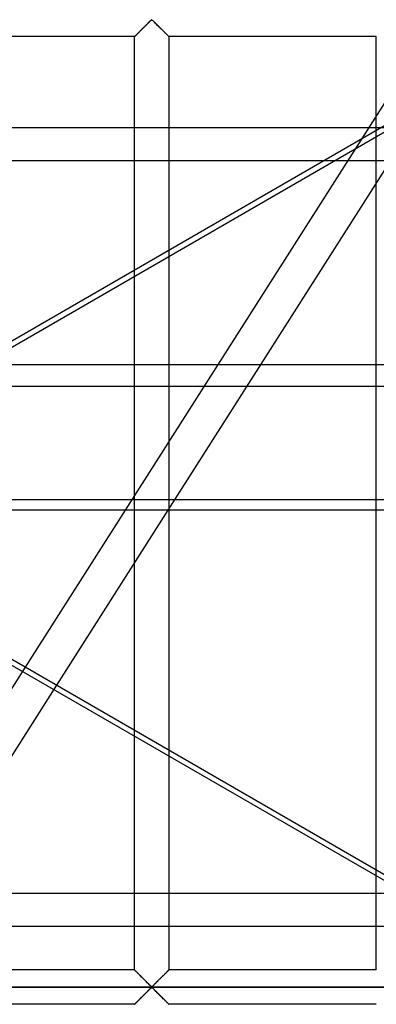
# Model space of a CAD drawing. Header units: millimetres. Extents: x -455 to 455, y -455 to 455.
# Tile 30 of 57: x 157 to 209, y -73 to 70. Entities that reach past the tile are written whole.
import ezdxf

# ---------------------------------------------------------------- set-up
doc = ezdxf.new("R2010")
doc.units = ezdxf.units.MM
doc.layers.add('MAIN-1', color=7, linetype='Continuous')
doc.layers.add('MAIN-2', color=7, linetype='Continuous')

msp = doc.modelspace()

# ---------------------------------------------------------------- linework, layer by layer
at = {"layer": 'MAIN-1'}
for p, q in [((387.5, 54.64), (-387.5, 54.64)), ((-387.5, 20.2), (387.5, 20.2)), ((387.5, -0.99), (-387.5, -0.99)), ((213.14, -56.79), (116.49, -0.99)), ((118.06, -0.99), (214.71, -56.79)), ((172.17, -0.99), (157.62, -23.83)), ((178.4, -0.99), (162.17, -26.46)), ((178.54, -0.99), (178.54, -35.91)), ((208.75, -53.35), (208.75, -0.99)), ((173.54, -33.02), (173.54, -8.61)), ((387.5, -56.79), (-387.5, -56.79))]:
    msp.add_line(p, q, dxfattribs=at)
at = {"layer": 'MAIN-2'}
for p, q in [((354.89, 285.88), (172.17, -0.99)), ((358.24, 140.56), (96.25, -10.7)), ((175.86, 70.22), (175.81, 70.17)), ((175.83, 70.2), (175.91, 70.27)), ((175.91, 70.27), (175.86, 70.22)), ((175.91, 70.27), (175.99, 70.33)), ((175.97, 70.31), (175.91, 70.27)), ((176.04, 70.35), (175.97, 70.31)), ((175.99, 70.33), (176.1, 70.33)), ((176.16, 70.28), (176.04, 70.35)), ((176.1, 70.33), (176.18, 70.27)), ((176.25, 70.2), (176.16, 70.28)), ((176.18, 70.27), (176.25, 70.2)), ((174.37, 68.75), (174.46, 68.84)), ((174.43, 68.81), (174.37, 68.74)), ((174.5, 68.87), (174.43, 68.81)), ((174.46, 68.84), (174.56, 68.93)), ((174.57, 68.94), (174.5, 68.87)), ((174.56, 68.93), (174.65, 69.03)), ((174.63, 69.01), (174.57, 68.94)), ((174.7, 69.08), (174.63, 69.01)), ((174.65, 69.03), (174.75, 69.12)), ((174.77, 69.14), (174.7, 69.08)), ((174.75, 69.12), (174.84, 69.22)), ((174.84, 69.21), (174.77, 69.14)), ((174.84, 69.22), (174.94, 69.31)), ((174.91, 69.28), (174.84, 69.21)), ((174.98, 69.35), (174.91, 69.28)), ((174.94, 69.31), (175.04, 69.41)), ((175.05, 69.42), (174.98, 69.35)), ((175.04, 69.41), (175.13, 69.51)), ((175.12, 69.49), (175.05, 69.42)), ((175.18, 69.56), (175.12, 69.49)), ((175.13, 69.51), (175.23, 69.6)), ((175.25, 69.62), (175.18, 69.56)), ((175.23, 69.6), (175.32, 69.69)), ((175.32, 69.69), (175.25, 69.62)), ((175.32, 69.69), (175.41, 69.78)), ((175.38, 69.75), (175.32, 69.69)), ((175.45, 69.82), (175.38, 69.75)), ((175.41, 69.78), (175.5, 69.87)), ((175.51, 69.88), (175.45, 69.82)), ((175.5, 69.87), (175.59, 69.96)), ((175.57, 69.94), (175.51, 69.88)), ((175.63, 70), (175.57, 69.94)), ((175.59, 69.96), (175.68, 70.04)), ((175.69, 70.06), (175.63, 70)), ((175.68, 70.04), (175.76, 70.12)), ((175.75, 70.12), (175.69, 70.06)), ((175.81, 70.17), (175.75, 70.12)), ((175.76, 70.12), (175.83, 70.2)), ((176.25, 70.2), (176.33, 70.12)), ((176.35, 70.11), (176.25, 70.2)), ((176.33, 70.12), (176.41, 70.04)), ((176.45, 70.01), (176.35, 70.11)), ((176.41, 70.04), (176.49, 69.96)), ((176.55, 69.9), (176.45, 70.01)), ((176.49, 69.96), (176.58, 69.87)), ((176.66, 69.79), (176.55, 69.9)), ((176.58, 69.87), (176.67, 69.78)), ((176.78, 69.68), (176.66, 69.79)), ((176.67, 69.78), (176.76, 69.69)), ((176.76, 69.69), (176.86, 69.6)), ((176.9, 69.56), (176.78, 69.68)), ((176.86, 69.6), (176.95, 69.51)), ((177.01, 69.44), (176.9, 69.56)), ((176.95, 69.51), (177.05, 69.41)), ((177.13, 69.32), (177.01, 69.44)), ((177.05, 69.41), (177.14, 69.31)), ((177.25, 69.2), (177.13, 69.32)), ((177.14, 69.31), (177.24, 69.22)), ((177.24, 69.22), (177.34, 69.12)), ((177.37, 69.08), (177.25, 69.2)), ((177.34, 69.12), (177.43, 69.03)), ((177.49, 68.97), (177.37, 69.08)), ((177.43, 69.03), (177.53, 68.93)), ((177.61, 68.85), (177.49, 68.97)), ((177.53, 68.93), (177.62, 68.84)), ((177.72, 68.74), (177.61, 68.85)), ((177.62, 68.84), (177.71, 68.75)), ((173.54, 67.92), (143.33, 67.92)), ((173.55, 67.93), (173.54, 67.92)), ((173.54, 67.92), (173.55, 67.92)), ((173.54, -8.61), (173.54, 67.92)), ((173.54, 67.92), (173.54, 67.92)), ((173.56, 67.94), (173.55, 67.93)), ((173.55, 67.92), (173.56, 67.93)), ((173.56, 67.93), (173.58, 67.96)), ((173.58, 67.95), (173.56, 67.94)), ((173.58, 67.96), (173.61, 67.99)), ((173.6, 67.97), (173.58, 67.95)), ((173.62, 68), (173.6, 67.97)), ((173.61, 67.99), (173.65, 68.03)), ((173.65, 68.03), (173.62, 68)), ((173.65, 68.03), (173.7, 68.07)), ((173.69, 68.06), (173.65, 68.03)), ((173.72, 68.1), (173.69, 68.06)), ((173.7, 68.07), (173.75, 68.13)), ((173.76, 68.14), (173.72, 68.1)), ((173.75, 68.13), (173.82, 68.19)), ((173.81, 68.18), (173.76, 68.14)), ((173.85, 68.23), (173.81, 68.18)), ((173.82, 68.19), (173.88, 68.26)), ((173.9, 68.28), (173.85, 68.23)), ((173.88, 68.26), (173.96, 68.33)), ((173.96, 68.33), (173.9, 68.28)), ((173.96, 68.33), (174.03, 68.41)), ((174.01, 68.38), (173.96, 68.33)), ((174.07, 68.44), (174.01, 68.38)), ((174.03, 68.41), (174.12, 68.49)), ((174.13, 68.5), (174.07, 68.44)), ((174.12, 68.49), (174.2, 68.57)), ((174.19, 68.56), (174.13, 68.5)), ((174.25, 68.62), (174.19, 68.56)), ((174.2, 68.57), (174.29, 68.66)), ((174.31, 68.68), (174.25, 68.62)), ((174.29, 68.66), (174.37, 68.75)), ((174.37, 68.74), (174.31, 68.68)), ((177.71, 68.75), (177.8, 68.66)), ((177.83, 68.63), (177.72, 68.74)), ((177.8, 68.66), (177.88, 68.57)), ((177.93, 68.52), (177.83, 68.63)), ((177.88, 68.57), (177.97, 68.49)), ((178.04, 68.42), (177.93, 68.52)), ((177.97, 68.49), (178.05, 68.41)), ((178.13, 68.33), (178.04, 68.42)), ((178.05, 68.41), (178.13, 68.33)), ((178.13, 68.33), (178.2, 68.26)), ((178.22, 68.24), (178.13, 68.33)), ((178.2, 68.26), (178.27, 68.19)), ((178.3, 68.16), (178.22, 68.24)), ((178.27, 68.19), (178.33, 68.13)), ((178.37, 68.08), (178.3, 68.16)), ((178.33, 68.13), (178.38, 68.07)), ((178.43, 68.03), (178.37, 68.08)), ((178.38, 68.07), (178.43, 68.03)), ((178.43, 68.03), (178.47, 67.99)), ((178.48, 67.98), (178.43, 68.03)), ((178.47, 67.99), (178.5, 67.96)), ((178.51, 67.94), (178.48, 67.98)), ((178.5, 67.96), (178.52, 67.93)), ((178.53, 67.92), (178.51, 67.94)), ((178.52, 67.93), (178.54, 67.92)), ((178.54, 67.92), (178.53, 67.92)), ((178.54, 67.92), (178.54, -0.99)), ((178.54, 67.92), (178.54, 67.92)), ((208.75, 67.92), (178.54, 67.92)), ((208.75, -0.99), (208.75, 67.92)), ((96.64, -11.37), (210.98, 54.64)), ((213.83, 54.64), (178.4, -0.99)), ((-387.5, 49.88), (387.5, 49.88)), ((387.5, 16.99), (-387.5, 16.99)), ((-387.5, 0.55), (387.5, 0.55)), ((157.62, -23.83), (152.81, -31.39)), ((162.17, -26.46), (148.41, -48.07)), ((173.54, -67.92), (173.54, -33.02)), ((178.54, -35.91), (178.54, -67.92)), ((208.75, -67.92), (208.75, -53.35)), ((-387.5, -61.55), (387.5, -61.55)), ((173.54, -67.92), (143.33, -67.92)), ((173.55, -67.92), (173.54, -67.92)), ((173.54, -67.92), (173.55, -67.92)), ((173.56, -67.93), (173.55, -67.92)), ((173.55, -67.92), (173.57, -67.94)), ((173.58, -67.96), (173.56, -67.93)), ((173.57, -67.94), (173.6, -67.98)), ((173.61, -67.99), (173.58, -67.96)), ((173.6, -67.98), (173.65, -68.03)), ((173.65, -68.03), (173.61, -67.99)), ((173.7, -68.07), (173.65, -68.03)), ((173.65, -68.03), (173.71, -68.08)), ((173.75, -68.13), (173.7, -68.07)), ((173.71, -68.08), (173.78, -68.16)), ((173.82, -68.19), (173.75, -68.13)), ((173.78, -68.16), (173.86, -68.24)), ((173.88, -68.26), (173.82, -68.19)), ((173.86, -68.24), (173.95, -68.33)), ((173.96, -68.33), (173.88, -68.26)), ((173.95, -68.33), (174.05, -68.42)), ((174.03, -68.41), (173.96, -68.33)), ((174.12, -68.49), (174.03, -68.41)), ((174.05, -68.42), (174.15, -68.52)), ((174.2, -68.57), (174.12, -68.49)), ((174.15, -68.52), (174.26, -68.63)), ((174.29, -68.66), (174.2, -68.57)), ((174.26, -68.63), (174.36, -68.74)), ((174.37, -68.75), (174.29, -68.66)), ((174.36, -68.74), (174.48, -68.85)), ((174.46, -68.84), (174.37, -68.75)), ((177.71, -68.75), (177.62, -68.84)), ((177.65, -68.81), (177.71, -68.74)), ((177.8, -68.66), (177.71, -68.75)), ((177.71, -68.74), (177.78, -68.68)), ((177.78, -68.68), (177.84, -68.62)), ((177.88, -68.57), (177.8, -68.66)), ((177.84, -68.62), (177.9, -68.56)), ((177.97, -68.49), (177.88, -68.57)), ((177.9, -68.56), (177.96, -68.5)), ((177.96, -68.5), (178.02, -68.44)), ((178.05, -68.41), (177.97, -68.49)), ((178.02, -68.44), (178.07, -68.38)), ((178.13, -68.33), (178.05, -68.41)), ((178.07, -68.38), (178.13, -68.33)), ((178.2, -68.26), (178.13, -68.33)), ((178.13, -68.33), (178.18, -68.28)), ((178.18, -68.28), (178.23, -68.23)), ((178.27, -68.19), (178.2, -68.26)), ((178.23, -68.23), (178.28, -68.18)), ((178.33, -68.13), (178.27, -68.19)), ((178.28, -68.18), (178.32, -68.14)), ((178.32, -68.14), (178.36, -68.1)), ((178.38, -68.07), (178.33, -68.13)), ((178.36, -68.1), (178.4, -68.06)), ((178.43, -68.03), (178.38, -68.07)), ((178.4, -68.06), (178.43, -68.03)), ((178.47, -67.99), (178.43, -68.03)), ((178.43, -68.03), (178.46, -68)), ((178.46, -68), (178.48, -67.97)), ((178.5, -67.96), (178.47, -67.99)), ((178.48, -67.97), (178.5, -67.95)), ((178.52, -67.93), (178.5, -67.96)), ((178.5, -67.95), (178.52, -67.94)), ((178.54, -67.92), (178.52, -67.93)), ((178.52, -67.94), (178.53, -67.93)), ((178.53, -67.93), (178.54, -67.92)), ((178.54, -67.92), (178.54, -67.92)), ((178.54, -67.92), (178.54, -67.92)), ((208.75, -67.92), (178.54, -67.92)), ((174.56, -68.93), (174.46, -68.84)), ((174.48, -68.85), (174.59, -68.97)), ((174.65, -69.03), (174.56, -68.93)), ((174.59, -68.97), (174.71, -69.08)), ((174.75, -69.12), (174.65, -69.03)), ((174.71, -69.08), (174.83, -69.2)), ((174.84, -69.22), (174.75, -69.12)), ((174.83, -69.2), (174.95, -69.32)), ((174.94, -69.31), (174.84, -69.22)), ((175.04, -69.41), (174.94, -69.31)), ((174.95, -69.32), (175.07, -69.44)), ((175.13, -69.51), (175.04, -69.41)), ((175.07, -69.44), (175.19, -69.56)), ((175.23, -69.6), (175.13, -69.51)), ((175.19, -69.56), (175.3, -69.68)), ((175.32, -69.69), (175.23, -69.6)), ((175.3, -69.68), (175.42, -69.79)), ((175.41, -69.78), (175.32, -69.69)), ((175.5, -69.87), (175.41, -69.78)), ((175.42, -69.79), (175.53, -69.9)), ((175.59, -69.96), (175.5, -69.87)), ((175.53, -69.9), (175.64, -70.01)), ((175.68, -70.04), (175.59, -69.96)), ((175.64, -70.01), (175.74, -70.11)), ((175.76, -70.12), (175.68, -70.04)), ((175.74, -70.11), (175.83, -70.2)), ((175.83, -70.2), (175.76, -70.12)), ((175.91, -70.27), (175.83, -70.2)), ((175.83, -70.2), (175.93, -70.28)), ((176.25, -70.2), (176.18, -70.27)), ((176.22, -70.22), (176.28, -70.17)), ((176.33, -70.12), (176.25, -70.2)), ((176.28, -70.17), (176.33, -70.12)), ((176.41, -70.04), (176.33, -70.12)), ((176.33, -70.12), (176.39, -70.06)), ((176.39, -70.06), (176.45, -70)), ((176.49, -69.96), (176.41, -70.04)), ((176.45, -70), (176.51, -69.94)), ((176.58, -69.87), (176.49, -69.96)), ((176.51, -69.94), (176.57, -69.88)), ((176.57, -69.88), (176.64, -69.82)), ((176.67, -69.78), (176.58, -69.87)), ((176.64, -69.82), (176.7, -69.75)), ((176.76, -69.69), (176.67, -69.78)), ((176.7, -69.75), (176.77, -69.69)), ((176.86, -69.6), (176.76, -69.69)), ((176.77, -69.69), (176.83, -69.62)), ((176.83, -69.62), (176.9, -69.56)), ((176.95, -69.51), (176.86, -69.6)), ((176.9, -69.56), (176.97, -69.49)), ((177.05, -69.41), (176.95, -69.51)), ((176.97, -69.49), (177.04, -69.42)), ((177.04, -69.42), (177.1, -69.35)), ((177.14, -69.31), (177.05, -69.41)), ((177.1, -69.35), (177.17, -69.28)), ((177.24, -69.22), (177.14, -69.31)), ((177.17, -69.28), (177.24, -69.21)), ((177.34, -69.12), (177.24, -69.22)), ((177.24, -69.21), (177.31, -69.14)), ((177.31, -69.14), (177.38, -69.08)), ((177.43, -69.03), (177.34, -69.12)), ((177.38, -69.08), (177.45, -69.01)), ((177.53, -68.93), (177.43, -69.03)), ((177.45, -69.01), (177.52, -68.94)), ((177.52, -68.94), (177.58, -68.87)), ((177.62, -68.84), (177.53, -68.93)), ((177.58, -68.87), (177.65, -68.81)), ((-422.5, -70.42), (422.5, -70.42)), ((420, -70.42), (-420, -70.42)), ((174.75, -71.71), (174.84, -71.62)), ((174.84, -71.62), (174.77, -71.69)), ((174.84, -71.62), (174.94, -71.52)), ((174.91, -71.55), (174.84, -71.62)), ((174.98, -71.48), (174.91, -71.55)), ((174.94, -71.52), (175.04, -71.42)), ((175.05, -71.41), (174.98, -71.48)), ((175.04, -71.42), (175.13, -71.33)), ((175.12, -71.35), (175.05, -71.41)), ((175.18, -71.28), (175.12, -71.35)), ((175.13, -71.33), (175.23, -71.23)), ((175.25, -71.21), (175.18, -71.28)), ((175.23, -71.23), (175.32, -71.14)), ((175.32, -71.15), (175.25, -71.21)), ((175.32, -71.14), (175.41, -71.05)), ((175.38, -71.08), (175.32, -71.15)), ((175.45, -71.01), (175.38, -71.08)), ((175.41, -71.05), (175.5, -70.96)), ((175.51, -70.95), (175.45, -71.01)), ((175.5, -70.96), (175.59, -70.87)), ((175.57, -70.89), (175.51, -70.95)), ((175.63, -70.83), (175.57, -70.89)), ((175.59, -70.87), (175.68, -70.79)), ((175.69, -70.77), (175.63, -70.83)), ((175.68, -70.79), (175.76, -70.71)), ((175.75, -70.72), (175.69, -70.77)), ((175.81, -70.66), (175.75, -70.72)), ((175.76, -70.71), (175.83, -70.64)), ((175.86, -70.61), (175.81, -70.66)), ((175.83, -70.64), (175.91, -70.57)), ((175.91, -70.56), (175.86, -70.61)), ((175.99, -70.33), (175.91, -70.27)), ((175.91, -70.57), (175.99, -70.51)), ((175.97, -70.52), (175.91, -70.56)), ((175.93, -70.28), (176.04, -70.35)), ((176.04, -70.49), (175.97, -70.52)), ((176.1, -70.33), (175.99, -70.33)), ((175.99, -70.51), (176.1, -70.51)), ((176.04, -70.35), (176.11, -70.31)), ((176.16, -70.55), (176.04, -70.49)), ((176.18, -70.27), (176.1, -70.33)), ((176.1, -70.51), (176.18, -70.57)), ((176.11, -70.31), (176.17, -70.27)), ((176.25, -70.64), (176.16, -70.55)), ((176.17, -70.27), (176.22, -70.22)), ((176.18, -70.57), (176.25, -70.64)), ((176.25, -70.64), (176.33, -70.71)), ((176.35, -70.73), (176.25, -70.64)), ((176.33, -70.71), (176.41, -70.79)), ((176.45, -70.83), (176.35, -70.73)), ((176.41, -70.79), (176.49, -70.87)), ((176.55, -70.93), (176.45, -70.83)), ((176.49, -70.87), (176.58, -70.96)), ((176.66, -71.04), (176.55, -70.93)), ((176.58, -70.96), (176.67, -71.05)), ((176.78, -71.16), (176.66, -71.04)), ((176.67, -71.05), (176.76, -71.14)), ((176.76, -71.14), (176.86, -71.23)), ((176.9, -71.27), (176.78, -71.16)), ((176.86, -71.23), (176.95, -71.33)), ((177.01, -71.39), (176.9, -71.27)), ((176.95, -71.33), (177.05, -71.42)), ((177.13, -71.51), (177.01, -71.39)), ((177.05, -71.42), (177.14, -71.52)), ((177.25, -71.63), (177.13, -71.51)), ((177.14, -71.52), (177.24, -71.62)), ((177.24, -71.62), (177.34, -71.71)), ((177.37, -71.75), (177.25, -71.63)), ((173.54, -72.92), (143.33, -72.92)), ((173.54, -72.92), (173.55, -72.91)), ((173.55, -72.91), (173.54, -72.91)), ((173.54, -72.91), (173.54, -72.92)), ((173.55, -72.91), (173.56, -72.9)), ((173.56, -72.9), (173.55, -72.91)), ((173.56, -72.9), (173.58, -72.88)), ((173.58, -72.88), (173.56, -72.9)), ((173.58, -72.88), (173.61, -72.85)), ((173.6, -72.86), (173.58, -72.88)), ((173.62, -72.84), (173.6, -72.86)), ((173.61, -72.85), (173.65, -72.81)), ((173.65, -72.81), (173.62, -72.84)), ((173.65, -72.81), (173.7, -72.76)), ((173.69, -72.77), (173.65, -72.81)), ((173.72, -72.74), (173.69, -72.77)), ((173.7, -72.76), (173.75, -72.7)), ((173.76, -72.7), (173.72, -72.74)), ((173.75, -72.7), (173.82, -72.64)), ((173.81, -72.65), (173.76, -72.7)), ((173.85, -72.61), (173.81, -72.65)), ((173.82, -72.64), (173.88, -72.58)), ((173.9, -72.56), (173.85, -72.61)), ((173.88, -72.58), (173.96, -72.5)), ((173.96, -72.5), (173.9, -72.56)), ((173.96, -72.5), (174.03, -72.43)), ((174.01, -72.45), (173.96, -72.5)), ((174.07, -72.39), (174.01, -72.45)), ((174.03, -72.43), (174.12, -72.34)), ((174.13, -72.33), (174.07, -72.39)), ((174.12, -72.34), (174.2, -72.26)), ((174.19, -72.27), (174.13, -72.33)), ((174.25, -72.21), (174.19, -72.27)), ((174.2, -72.26), (174.29, -72.17)), ((174.31, -72.15), (174.25, -72.21)), ((174.29, -72.17), (174.37, -72.09)), ((174.37, -72.09), (174.31, -72.15)), ((174.37, -72.09), (174.46, -72)), ((174.43, -72.02), (174.37, -72.09)), ((174.5, -71.96), (174.43, -72.02)), ((174.46, -72), (174.56, -71.9)), ((174.57, -71.89), (174.5, -71.96)), ((174.56, -71.9), (174.65, -71.81)), ((174.63, -71.83), (174.57, -71.89)), ((174.7, -71.76), (174.63, -71.83)), ((174.65, -71.81), (174.75, -71.71)), ((174.77, -71.69), (174.7, -71.76)), ((177.34, -71.71), (177.43, -71.81)), ((177.49, -71.87), (177.37, -71.75)), ((177.43, -71.81), (177.53, -71.9)), ((177.61, -71.98), (177.49, -71.87)), ((177.53, -71.9), (177.62, -72)), ((177.72, -72.1), (177.61, -71.98)), ((177.62, -72), (177.71, -72.09)), ((177.71, -72.09), (177.8, -72.17)), ((177.83, -72.2), (177.72, -72.1)), ((177.8, -72.17), (177.88, -72.26)), ((177.93, -72.31), (177.83, -72.2)), ((177.88, -72.26), (177.97, -72.34)), ((178.04, -72.41), (177.93, -72.31)), ((177.97, -72.34), (178.05, -72.43)), ((178.13, -72.51), (178.04, -72.41)), ((178.05, -72.43), (178.13, -72.5)), ((178.13, -72.5), (178.2, -72.58)), ((178.22, -72.6), (178.13, -72.51)), ((178.2, -72.58), (178.27, -72.64)), ((178.3, -72.68), (178.22, -72.6)), ((178.27, -72.64), (178.33, -72.7)), ((178.37, -72.75), (178.3, -72.68)), ((178.33, -72.7), (178.38, -72.76)), ((178.43, -72.81), (178.37, -72.75)), ((178.38, -72.76), (178.43, -72.81)), ((178.43, -72.81), (178.47, -72.85)), ((178.48, -72.86), (178.43, -72.81)), ((178.47, -72.85), (178.5, -72.88)), ((178.51, -72.89), (178.48, -72.86)), ((178.5, -72.88), (178.52, -72.9)), ((178.53, -72.91), (178.51, -72.89)), ((178.52, -72.9), (178.54, -72.91)), ((178.54, -72.92), (178.53, -72.91)), ((178.54, -72.91), (178.54, -72.92)), ((208.75, -72.92), (178.54, -72.92))]:
    msp.add_line(p, q, dxfattribs=at)

doc.saveas('drawing.dxf')
